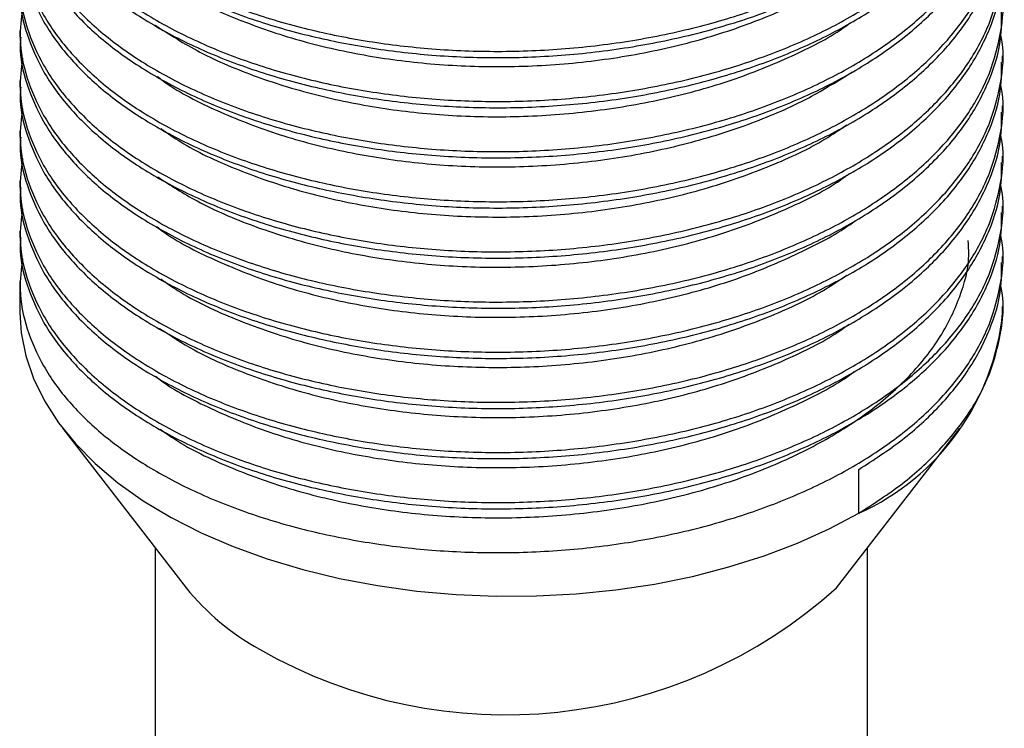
# Model space of a CAD drawing. Header units: millimetres. Extents: x 0 to 297, y 0 to 210.
# Tile 53 of 57: x 251 to 261, y 156 to 163. Entities that reach past the tile are written whole.
import ezdxf

# ---------------------------------------------------------------- set-up
doc = ezdxf.new("R2010")
doc.units = ezdxf.units.MM

msp = doc.modelspace()

# ---------------------------------------------------------------- linework, layer by layer
at = {"color": 7, "linetype": 'Continuous', "lineweight": 25}
for p, q in [((250.746, 163.065), (250.746, 163.001)), ((260.746, 162.746), (260.746, 162.81)), ((250.746, 162.555), (250.746, 162.491)), ((260.746, 162.236), (260.746, 162.299)), ((250.746, 162.044), (250.746, 161.98)), ((260.746, 161.725), (260.746, 161.789)), ((250.746, 161.534), (250.746, 161.47)), ((260.746, 161.215), (260.746, 161.279)), ((250.746, 161.024), (250.746, 160.96)), ((260.746, 160.705), (260.746, 160.768)), ((250.746, 160.513), (250.746, 160.194)), ((260.746, 160.194), (260.746, 160.258)), ((251.182, 159.015), (252.437, 157.395)), ((259.055, 157.395), (260.311, 159.015)), ((259.282, 158.153), (259.282, 158.599)), ((252.121, 157.802), (252.121, 150.599)), ((259.371, 150.599), (259.371, 157.802))]:
    msp.add_line(p, q, dxfattribs=at)
at = {"color": 7, "linetype": 'Continuous', "lineweight": 25, "flags": 128}
msp.add_lwpolyline([(250.746, 160.194), (250.759, 159.988), (250.805, 159.754), (250.883, 159.523), (250.994, 159.296), (251.137, 159.075), (251.31, 158.862), (251.512, 158.658), (251.743, 158.464), (252.001, 158.281), (252.283, 158.111), (252.589, 157.955), (252.915, 157.814), (253.261, 157.689), (253.623, 157.58), (253.999, 157.489), (254.386, 157.416), (254.783, 157.361), (255.186, 157.325), (255.593, 157.308), (256.001, 157.311), (256.407, 157.332), (256.809, 157.373), (257.204, 157.432), (257.589, 157.51), (257.961, 157.606), (258.319, 157.719), (258.66, 157.848), (258.982, 157.993), (259.282, 158.153)], dxfattribs=at)
at = {"color": 7, "linetype": 'Continuous', "lineweight": 25}
for centre, radius, start, end in [((258.252, 160.437), 2.506, 294.255, 354.4248), ((254.406, 158.985), 2.531, 218.9302, 241.1077), ((255.688, 161.132), 5.031, 240.139, 312.0216)]:
    msp.add_arc(centre, radius, start, end, dxfattribs=at)
for points, knots in [([(250.773, 165.846), (250.759, 165.742), (250.729, 165.505), (250.805, 165.137), (250.972, 164.75), (251.234, 164.387), (251.582, 164.049), (252.007, 163.744), (252.507, 163.476), (253.065, 163.251), (253.665, 163.075), (254.292, 162.949), (254.942, 162.872), (255.614, 162.846), (256.302, 162.874), (256.981, 162.957), (257.635, 163.093), (258.243, 163.276), (258.798, 163.5), (259.296, 163.763), (259.738, 164.064), (260.116, 164.407), (260.416, 164.783), (260.628, 165.183), (260.735, 165.595), (260.765, 165.899), (260.731, 166.06), (260.726, 166.084)], [0, 0, 0, 0, 0.033876, 0.077267, 0.119535, 0.162593, 0.20416, 0.246288, 0.28858, 0.330628, 0.372037, 0.412449, 0.452342, 0.493307, 0.53509, 0.577314, 0.618822, 0.659979, 0.70042, 0.739897, 0.780521, 0.822246, 0.864708, 0.907507, 0.950219, 0.992427, 1, 1, 1, 1]), ([(250.755, 165.553), (250.752, 165.525), (250.736, 165.364), (250.808, 165.073), (250.971, 164.686), (251.234, 164.323), (251.582, 163.985), (252.007, 163.681), (252.507, 163.412), (253.065, 163.187), (253.665, 163.012), (254.292, 162.886), (254.942, 162.808), (255.614, 162.782), (256.302, 162.81), (256.981, 162.893), (257.635, 163.029), (258.243, 163.212), (258.798, 163.437), (259.296, 163.699), (259.738, 164.001), (260.116, 164.343), (260.417, 164.719), (260.625, 165.119), (260.736, 165.486), (260.735, 165.717), (260.735, 165.808)], [0, 0, 0, 0, 0.009402, 0.054918, 0.099255, 0.144422, 0.188024, 0.232216, 0.276579, 0.320685, 0.364123, 0.406514, 0.44836, 0.491331, 0.53516, 0.579452, 0.622992, 0.666165, 0.708586, 0.749997, 0.79261, 0.836377, 0.880919, 0.925814, 0.970617, 1, 1, 1, 1]), ([(250.773, 165.336), (250.759, 165.232), (250.729, 164.994), (250.805, 164.626), (250.972, 164.24), (251.234, 163.876), (251.582, 163.539), (252.007, 163.234), (252.507, 162.966), (253.065, 162.741), (253.665, 162.565), (254.292, 162.439), (254.942, 162.362), (255.614, 162.336), (256.302, 162.364), (256.981, 162.447), (257.635, 162.583), (258.243, 162.766), (258.798, 162.99), (259.296, 163.253), (259.738, 163.554), (260.116, 163.896), (260.416, 164.273), (260.628, 164.673), (260.735, 165.085), (260.765, 165.388), (260.731, 165.549), (260.726, 165.574)], [0, 0, 0, 0, 0.033876, 0.077267, 0.119535, 0.162593, 0.20416, 0.246288, 0.28858, 0.330628, 0.372037, 0.412449, 0.452342, 0.493307, 0.53509, 0.577314, 0.618822, 0.659979, 0.70042, 0.739897, 0.780521, 0.822246, 0.864708, 0.907507, 0.950219, 0.992427, 1, 1, 1, 1]), ([(250.755, 165.042), (250.752, 165.015), (250.736, 164.854), (250.808, 164.562), (250.971, 164.176), (251.234, 163.812), (251.582, 163.475), (252.007, 163.17), (252.507, 162.902), (253.065, 162.677), (253.665, 162.501), (254.292, 162.375), (254.942, 162.298), (255.614, 162.272), (256.302, 162.3), (256.981, 162.383), (257.635, 162.519), (258.243, 162.702), (258.798, 162.926), (259.296, 163.189), (259.738, 163.49), (260.116, 163.833), (260.417, 164.209), (260.625, 164.609), (260.736, 164.976), (260.735, 165.206), (260.735, 165.298)], [0, 0, 0, 0, 0.009402, 0.054918, 0.099255, 0.144422, 0.188024, 0.232216, 0.276579, 0.320685, 0.364123, 0.406514, 0.44836, 0.491331, 0.53516, 0.579452, 0.622992, 0.666165, 0.708586, 0.749997, 0.79261, 0.836377, 0.880919, 0.925814, 0.970617, 1, 1, 1, 1]), ([(250.773, 164.825), (250.759, 164.721), (250.729, 164.484), (250.805, 164.116), (250.972, 163.729), (251.234, 163.366), (251.582, 163.028), (252.007, 162.724), (252.507, 162.455), (253.065, 162.231), (253.665, 162.055), (254.292, 161.929), (254.942, 161.851), (255.614, 161.825), (256.302, 161.853), (256.981, 161.937), (257.635, 162.072), (258.243, 162.255), (258.798, 162.48), (259.296, 162.742), (259.738, 163.044), (260.116, 163.386), (260.416, 163.762), (260.628, 164.163), (260.735, 164.575), (260.765, 164.878), (260.731, 165.039), (260.726, 165.063)], [0, 0, 0, 0, 0.033876, 0.077267, 0.119535, 0.162593, 0.20416, 0.246288, 0.28858, 0.330628, 0.372037, 0.412449, 0.452342, 0.493307, 0.53509, 0.577314, 0.618822, 0.659979, 0.70042, 0.739897, 0.780521, 0.822246, 0.864708, 0.907507, 0.950219, 0.992427, 1, 1, 1, 1]), ([(250.755, 164.532), (250.752, 164.504), (250.736, 164.343), (250.808, 164.052), (250.971, 163.665), (251.234, 163.302), (251.582, 162.964), (252.007, 162.66), (252.507, 162.391), (253.065, 162.167), (253.665, 161.991), (254.292, 161.865), (254.942, 161.788), (255.614, 161.762), (256.302, 161.79), (256.981, 161.873), (257.635, 162.009), (258.243, 162.191), (258.798, 162.416), (259.296, 162.678), (259.738, 162.98), (260.116, 163.322), (260.417, 163.699), (260.625, 164.099), (260.736, 164.465), (260.735, 164.696), (260.735, 164.787)], [0, 0, 0, 0, 0.009402, 0.054918, 0.099255, 0.144422, 0.188024, 0.232216, 0.276579, 0.320685, 0.364123, 0.406514, 0.44836, 0.491331, 0.53516, 0.579452, 0.622992, 0.666165, 0.708586, 0.749997, 0.79261, 0.836377, 0.880919, 0.925814, 0.970617, 1, 1, 1, 1]), ([(250.773, 164.315), (250.759, 164.211), (250.729, 163.974), (250.805, 163.606), (250.972, 163.219), (251.234, 162.856), (251.582, 162.518), (252.007, 162.213), (252.507, 161.945), (253.065, 161.72), (253.665, 161.544), (254.292, 161.418), (254.942, 161.341), (255.614, 161.315), (256.302, 161.343), (256.981, 161.426), (257.635, 161.562), (258.243, 161.745), (258.798, 161.969), (259.296, 162.232), (259.738, 162.533), (260.116, 162.876), (260.416, 163.252), (260.628, 163.652), (260.735, 164.064), (260.765, 164.368), (260.731, 164.529), (260.726, 164.553)], [0, 0, 0, 0, 0.033876, 0.077267, 0.119535, 0.162593, 0.20416, 0.246288, 0.28858, 0.330628, 0.372037, 0.412449, 0.452342, 0.493307, 0.53509, 0.577314, 0.618822, 0.659979, 0.70042, 0.739897, 0.780521, 0.822246, 0.864708, 0.907507, 0.950219, 0.992427, 1, 1, 1, 1]), ([(250.755, 164.022), (250.752, 163.994), (250.736, 163.833), (250.808, 163.542), (250.971, 163.155), (251.234, 162.792), (251.582, 162.454), (252.007, 162.15), (252.507, 161.881), (253.065, 161.656), (253.665, 161.481), (254.292, 161.355), (254.942, 161.277), (255.614, 161.251), (256.302, 161.279), (256.981, 161.362), (257.635, 161.498), (258.243, 161.681), (258.798, 161.906), (259.296, 162.168), (259.738, 162.47), (260.116, 162.812), (260.417, 163.188), (260.625, 163.588), (260.736, 163.955), (260.735, 164.186), (260.735, 164.277)], [0, 0, 0, 0, 0.009402, 0.054918, 0.099255, 0.144422, 0.188024, 0.232216, 0.276579, 0.320685, 0.364123, 0.406514, 0.44836, 0.491331, 0.53516, 0.579452, 0.622992, 0.666165, 0.708586, 0.749997, 0.79261, 0.836377, 0.880919, 0.925814, 0.970617, 1, 1, 1, 1]), ([(250.773, 163.805), (250.759, 163.701), (250.729, 163.463), (250.805, 163.095), (250.972, 162.709), (251.234, 162.345), (251.582, 162.008), (252.007, 161.703), (252.507, 161.435), (253.065, 161.21), (253.665, 161.034), (254.292, 160.908), (254.942, 160.831), (255.614, 160.805), (256.302, 160.833), (256.981, 160.916), (257.635, 161.052), (258.243, 161.235), (258.798, 161.459), (259.296, 161.722), (259.738, 162.023), (260.116, 162.365), (260.416, 162.742), (260.628, 163.142), (260.735, 163.554), (260.765, 163.857), (260.731, 164.018), (260.726, 164.043)], [0, 0, 0, 0, 0.033876, 0.077267, 0.119535, 0.162593, 0.20416, 0.246288, 0.28858, 0.330628, 0.372037, 0.412449, 0.452342, 0.493307, 0.53509, 0.577314, 0.618822, 0.659979, 0.70042, 0.739897, 0.780521, 0.822246, 0.864708, 0.907507, 0.950219, 0.992427, 1, 1, 1, 1]), ([(250.755, 163.511), (250.752, 163.484), (250.736, 163.323), (250.808, 163.031), (250.971, 162.645), (251.234, 162.281), (251.582, 161.944), (252.007, 161.639), (252.507, 161.371), (253.065, 161.146), (253.665, 160.97), (254.292, 160.844), (254.942, 160.767), (255.614, 160.741), (256.302, 160.769), (256.981, 160.852), (257.635, 160.988), (258.243, 161.171), (258.798, 161.395), (259.296, 161.658), (259.738, 161.959), (260.116, 162.302), (260.417, 162.678), (260.625, 163.078), (260.736, 163.445), (260.735, 163.675), (260.735, 163.767)], [0, 0, 0, 0, 0.009402, 0.054918, 0.099255, 0.144422, 0.188024, 0.232216, 0.276579, 0.320685, 0.364123, 0.406514, 0.44836, 0.491331, 0.53516, 0.579452, 0.622992, 0.666165, 0.708586, 0.749997, 0.79261, 0.836377, 0.880919, 0.925814, 0.970617, 1, 1, 1, 1]), ([(252.186, 163.597), (252.259, 163.547), (252.485, 163.389), (252.957, 163.174), (253.575, 162.96), (254.237, 162.809), (254.928, 162.718), (255.645, 162.689), (256.379, 162.725), (257.103, 162.83), (257.794, 162.999), (258.418, 163.228), (258.879, 163.443), (259.099, 163.596), (259.164, 163.64)], [0, 0, 0, 0, 0.044286, 0.138022, 0.230675, 0.32115, 0.409611, 0.50042, 0.593275, 0.687065, 0.780613, 0.87276, 0.962446, 1, 1, 1, 1]), ([(250.773, 163.294), (250.759, 163.19), (250.729, 162.953), (250.805, 162.585), (250.972, 162.198), (251.234, 161.835), (251.582, 161.497), (252.007, 161.193), (252.507, 160.924), (253.065, 160.7), (253.665, 160.524), (254.292, 160.398), (254.942, 160.32), (255.614, 160.294), (256.302, 160.322), (256.981, 160.406), (257.635, 160.541), (258.243, 160.724), (258.798, 160.949), (259.296, 161.211), (259.738, 161.513), (260.116, 161.855), (260.416, 162.231), (260.628, 162.632), (260.735, 163.044), (260.765, 163.347), (260.731, 163.508), (260.726, 163.532)], [0, 0, 0, 0, 0.033876, 0.077267, 0.119535, 0.162593, 0.20416, 0.246288, 0.28858, 0.330628, 0.372037, 0.412449, 0.452342, 0.493307, 0.53509, 0.577314, 0.618822, 0.659979, 0.70042, 0.739897, 0.780521, 0.822246, 0.864708, 0.907507, 0.950219, 0.992427, 1, 1, 1, 1]), ([(250.755, 163.001), (250.752, 162.973), (250.736, 162.812), (250.808, 162.521), (250.971, 162.134), (251.234, 161.771), (251.582, 161.433), (252.007, 161.129), (252.507, 160.86), (253.065, 160.636), (253.665, 160.46), (254.292, 160.334), (254.942, 160.257), (255.614, 160.231), (256.302, 160.259), (256.981, 160.342), (257.635, 160.478), (258.243, 160.66), (258.798, 160.885), (259.296, 161.147), (259.738, 161.449), (260.116, 161.791), (260.417, 162.167), (260.625, 162.568), (260.736, 162.934), (260.735, 163.165), (260.735, 163.256)], [0, 0, 0, 0, 0.009402, 0.054918, 0.099255, 0.144422, 0.188024, 0.232216, 0.276579, 0.320685, 0.364123, 0.406514, 0.44836, 0.491331, 0.53516, 0.579452, 0.622992, 0.666165, 0.708586, 0.749997, 0.79261, 0.836377, 0.880919, 0.925814, 0.970617, 1, 1, 1, 1]), ([(252.122, 163.121), (252.269, 163.027), (252.577, 162.829), (253.146, 162.589), (253.78, 162.396), (254.452, 162.264), (255.152, 162.191), (255.876, 162.183), (256.61, 162.241), (257.326, 162.367), (258, 162.554), (258.599, 162.799), (259.001, 163), (259.173, 163.129), (259.199, 163.148)], [0, 0, 0, 0, 0.083659, 0.175611, 0.266146, 0.354229, 0.441631, 0.531664, 0.623376, 0.715646, 0.807312, 0.897257, 0.984574, 1, 1, 1, 1]), ([(250.773, 162.784), (250.759, 162.68), (250.729, 162.443), (250.805, 162.075), (250.972, 161.688), (251.234, 161.325), (251.582, 160.987), (252.007, 160.682), (252.507, 160.414), (253.065, 160.189), (253.665, 160.013), (254.292, 159.887), (254.942, 159.81), (255.614, 159.784), (256.302, 159.812), (256.981, 159.895), (257.635, 160.031), (258.243, 160.214), (258.798, 160.438), (259.296, 160.701), (259.738, 161.002), (260.116, 161.345), (260.416, 161.721), (260.628, 162.121), (260.735, 162.533), (260.765, 162.837), (260.731, 162.998), (260.726, 163.022)], [0, 0, 0, 0, 0.033876, 0.077267, 0.119535, 0.162593, 0.20416, 0.246288, 0.28858, 0.330628, 0.372037, 0.412449, 0.452342, 0.493307, 0.53509, 0.577314, 0.618822, 0.659979, 0.70042, 0.739897, 0.780521, 0.822246, 0.864708, 0.907507, 0.950219, 0.992427, 1, 1, 1, 1]), ([(250.755, 162.491), (250.752, 162.463), (250.736, 162.302), (250.808, 162.011), (250.971, 161.624), (251.234, 161.261), (251.582, 160.923), (252.007, 160.619), (252.507, 160.35), (253.065, 160.125), (253.665, 159.95), (254.292, 159.824), (254.942, 159.746), (255.614, 159.72), (256.302, 159.748), (256.981, 159.831), (257.635, 159.967), (258.243, 160.15), (258.798, 160.375), (259.296, 160.637), (259.738, 160.939), (260.116, 161.281), (260.417, 161.657), (260.625, 162.057), (260.736, 162.424), (260.735, 162.655), (260.735, 162.746)], [0, 0, 0, 0, 0.009402, 0.054918, 0.099255, 0.144422, 0.188024, 0.232216, 0.276579, 0.320685, 0.364123, 0.406514, 0.44836, 0.491331, 0.53516, 0.579452, 0.622992, 0.666165, 0.708586, 0.749997, 0.79261, 0.836377, 0.880919, 0.925814, 0.970617, 1, 1, 1, 1]), ([(252.145, 162.599), (252.171, 162.579), (252.342, 162.447), (252.745, 162.246), (253.339, 162.01), (253.989, 161.838), (254.67, 161.724), (255.378, 161.671), (256.108, 161.683), (256.839, 161.763), (257.545, 161.909), (258.197, 162.116), (258.764, 162.362), (259.073, 162.557), (259.217, 162.648)], [0, 0, 0, 0, 0.016612, 0.108963, 0.200668, 0.290614, 0.377941, 0.466316, 0.557074, 0.649168, 0.741454, 0.832775, 0.922042, 1, 1, 1, 1]), ([(250.773, 162.274), (250.759, 162.17), (250.729, 161.932), (250.805, 161.564), (250.972, 161.178), (251.234, 160.814), (251.582, 160.477), (252.007, 160.172), (252.507, 159.904), (253.065, 159.679), (253.665, 159.503), (254.292, 159.377), (254.942, 159.3), (255.614, 159.274), (256.302, 159.302), (256.981, 159.385), (257.635, 159.521), (258.243, 159.704), (258.798, 159.928), (259.296, 160.191), (259.738, 160.492), (260.116, 160.834), (260.416, 161.211), (260.628, 161.611), (260.735, 162.023), (260.765, 162.326), (260.731, 162.487), (260.726, 162.512)], [0, 0, 0, 0, 0.033876, 0.077267, 0.119535, 0.162593, 0.20416, 0.246288, 0.28858, 0.330628, 0.372037, 0.412449, 0.452342, 0.493307, 0.53509, 0.577314, 0.618822, 0.659979, 0.70042, 0.739897, 0.780521, 0.822246, 0.864708, 0.907507, 0.950219, 0.992427, 1, 1, 1, 1]), ([(250.755, 161.98), (250.752, 161.953), (250.736, 161.792), (250.808, 161.5), (250.971, 161.114), (251.234, 160.75), (251.582, 160.413), (252.007, 160.108), (252.507, 159.84), (253.065, 159.615), (253.665, 159.439), (254.292, 159.313), (254.942, 159.236), (255.614, 159.21), (256.302, 159.238), (256.981, 159.321), (257.635, 159.457), (258.243, 159.64), (258.798, 159.864), (259.296, 160.127), (259.738, 160.428), (260.116, 160.771), (260.417, 161.147), (260.625, 161.547), (260.736, 161.914), (260.735, 162.144), (260.735, 162.236)], [0, 0, 0, 0, 0.009402, 0.054918, 0.099255, 0.144422, 0.188024, 0.232216, 0.276579, 0.320685, 0.364123, 0.406514, 0.44836, 0.491331, 0.53516, 0.579452, 0.622992, 0.666165, 0.708586, 0.749997, 0.79261, 0.836377, 0.880919, 0.925814, 0.970617, 1, 1, 1, 1]), ([(252.184, 162.068), (252.248, 162.022), (252.465, 161.868), (252.926, 161.656), (253.54, 161.439), (254.201, 161.285), (254.891, 161.19), (255.606, 161.157), (256.34, 161.191), (257.065, 161.292), (257.758, 161.458), (258.387, 161.683), (258.86, 161.902), (259.089, 162.059), (259.162, 162.108)], [0, 0, 0, 0, 0.039674, 0.133425, 0.226154, 0.31676, 0.4052, 0.495861, 0.588623, 0.682383, 0.775963, 0.868203, 0.958034, 1, 1, 1, 1]), ([(250.773, 161.763), (250.759, 161.659), (250.729, 161.422), (250.805, 161.054), (250.972, 160.667), (251.234, 160.304), (251.582, 159.966), (252.007, 159.662), (252.507, 159.393), (253.065, 159.169), (253.665, 158.993), (254.292, 158.867), (254.942, 158.789), (255.614, 158.763), (256.302, 158.791), (256.981, 158.875), (257.635, 159.01), (258.243, 159.193), (258.798, 159.418), (259.296, 159.68), (259.738, 159.982), (260.116, 160.324), (260.416, 160.7), (260.628, 161.101), (260.735, 161.513), (260.765, 161.816), (260.731, 161.977), (260.726, 162.001)], [0, 0, 0, 0, 0.033876, 0.077267, 0.119535, 0.162593, 0.20416, 0.246288, 0.28858, 0.330628, 0.372037, 0.412449, 0.452342, 0.493307, 0.53509, 0.577314, 0.618822, 0.659979, 0.70042, 0.739897, 0.780521, 0.822246, 0.864708, 0.907507, 0.950219, 0.992427, 1, 1, 1, 1]), ([(250.755, 161.47), (250.752, 161.442), (250.736, 161.281), (250.808, 160.99), (250.971, 160.603), (251.234, 160.24), (251.582, 159.902), (252.007, 159.598), (252.507, 159.329), (253.065, 159.105), (253.665, 158.929), (254.292, 158.803), (254.942, 158.726), (255.614, 158.7), (256.302, 158.728), (256.981, 158.811), (257.635, 158.946), (258.243, 159.129), (258.798, 159.354), (259.296, 159.616), (259.738, 159.918), (260.116, 160.26), (260.417, 160.636), (260.625, 161.037), (260.736, 161.403), (260.735, 161.634), (260.735, 161.725)], [0, 0, 0, 0, 0.009402, 0.054918, 0.099255, 0.144422, 0.188024, 0.232216, 0.276579, 0.320685, 0.364123, 0.406514, 0.44836, 0.491331, 0.53516, 0.579452, 0.622992, 0.666165, 0.708586, 0.749997, 0.79261, 0.836377, 0.880919, 0.925814, 0.970617, 1, 1, 1, 1]), ([(252.149, 161.576), (252.278, 161.492), (252.567, 161.304), (253.114, 161.07), (253.745, 160.873), (254.416, 160.738), (255.114, 160.662), (255.837, 160.65), (256.571, 160.705), (257.289, 160.827), (257.965, 161.012), (258.569, 161.254), (258.98, 161.457), (259.159, 161.59), (259.191, 161.613)], [0, 0, 0, 0, 0.074435, 0.166993, 0.258185, 0.346962, 0.434784, 0.525247, 0.617457, 0.71029, 0.802578, 0.893192, 0.981161, 1, 1, 1, 1]), ([(250.773, 161.253), (250.759, 161.149), (250.729, 160.912), (250.805, 160.544), (250.972, 160.157), (251.234, 159.794), (251.582, 159.456), (252.007, 159.151), (252.507, 158.883), (253.065, 158.658), (253.665, 158.482), (254.292, 158.356), (254.942, 158.279), (255.614, 158.253), (256.302, 158.281), (256.981, 158.364), (257.635, 158.5), (258.243, 158.683), (258.798, 158.907), (259.296, 159.17), (259.738, 159.471), (260.116, 159.814), (260.416, 160.19), (260.628, 160.59), (260.735, 161.002), (260.765, 161.306), (260.731, 161.467), (260.726, 161.491)], [0, 0, 0, 0, 0.033876, 0.077267, 0.119535, 0.162593, 0.20416, 0.246288, 0.28858, 0.330628, 0.372037, 0.412449, 0.452342, 0.493307, 0.53509, 0.577314, 0.618822, 0.659979, 0.70042, 0.739897, 0.780521, 0.822246, 0.864708, 0.907507, 0.950219, 0.992427, 1, 1, 1, 1]), ([(250.755, 160.96), (250.752, 160.932), (250.736, 160.771), (250.808, 160.48), (250.971, 160.093), (251.234, 159.73), (251.582, 159.392), (252.007, 159.088), (252.507, 158.819), (253.065, 158.594), (253.665, 158.419), (254.292, 158.293), (254.942, 158.215), (255.614, 158.189), (256.302, 158.217), (256.981, 158.3), (257.635, 158.436), (258.243, 158.619), (258.798, 158.844), (259.296, 159.106), (259.738, 159.408), (260.116, 159.75), (260.417, 160.126), (260.625, 160.526), (260.736, 160.893), (260.735, 161.124), (260.735, 161.215)], [0, 0, 0, 0, 0.009402, 0.054918, 0.099255, 0.144422, 0.188024, 0.232216, 0.276579, 0.320685, 0.364123, 0.406514, 0.44836, 0.491331, 0.53516, 0.579452, 0.622992, 0.666165, 0.708586, 0.749997, 0.79261, 0.836377, 0.880919, 0.925814, 0.970617, 1, 1, 1, 1]), ([(252.136, 161.073), (252.156, 161.056), (252.32, 160.928), (252.715, 160.73), (253.306, 160.49), (253.954, 160.314), (254.633, 160.197), (255.339, 160.141), (256.068, 160.15), (256.801, 160.226), (257.507, 160.369), (258.166, 160.572), (258.744, 160.83), (259.105, 161.02), (259.245, 161.132), (259.246, 161.132)], [0, 0, 0, 0, 0.013184, 0.104961, 0.196159, 0.285664, 0.372553, 0.460225, 0.550316, 0.641794, 0.733524, 0.824355, 0.9132, 0.99972, 1, 1, 1, 1]), ([(250.773, 160.743), (250.759, 160.639), (250.729, 160.401), (250.805, 160.033), (250.972, 159.647), (251.234, 159.283), (251.582, 158.946), (252.007, 158.641), (252.507, 158.373), (253.065, 158.148), (253.665, 157.972), (254.292, 157.846), (254.942, 157.769), (255.614, 157.743), (256.302, 157.771), (256.981, 157.854), (257.635, 157.99), (258.243, 158.173), (258.798, 158.397), (259.296, 158.66), (259.738, 158.961), (260.116, 159.303), (260.416, 159.68), (260.628, 160.08), (260.735, 160.492), (260.765, 160.795), (260.731, 160.956), (260.726, 160.981)], [0, 0, 0, 0, 0.033876, 0.077267, 0.119535, 0.162593, 0.20416, 0.246288, 0.28858, 0.330628, 0.372037, 0.412449, 0.452342, 0.493307, 0.53509, 0.577314, 0.618822, 0.659979, 0.70042, 0.739897, 0.780521, 0.822246, 0.864708, 0.907507, 0.950219, 0.992427, 1, 1, 1, 1]), ([(252.174, 159.01), (252.224, 158.974), (252.424, 158.828), (252.864, 158.62), (253.472, 158.397), (254.129, 158.237), (254.816, 158.135), (255.529, 158.096), (256.261, 158.122), (256.989, 158.216), (257.686, 158.375), (258.326, 158.593), (258.892, 158.86), (259.383, 159.171), (259.793, 159.526), (260.114, 159.922), (260.319, 160.346), (260.413, 160.687), (260.399, 160.88), (260.395, 160.928)], [0, 0, 0, 0, 0.0217194, 0.0868396, 0.1513361, 0.2144363, 0.2758605, 0.3386106, 0.4028958, 0.4679589, 0.5329857, 0.5971648, 0.6597466, 0.7212237, 0.7844759, 0.8490594, 0.9141955, 0.9790647, 1, 1, 1, 1]), ([(259.282, 158.599), (259.433, 158.697), (259.741, 158.896), (260.115, 159.24), (260.417, 159.616), (260.624, 160.016), (260.736, 160.383), (260.735, 160.613), (260.735, 160.705)], [0, 0, 0, 0, 0.1704517, 0.3455185, 0.5236839, 0.7032582, 0.8824701, 1, 1, 1, 1]), ([(252.18, 160.539), (252.237, 160.498), (252.445, 160.348), (252.895, 160.138), (253.506, 159.918), (254.165, 159.761), (254.853, 159.662), (255.568, 159.627), (256.3, 159.656), (257.027, 159.754), (257.722, 159.916), (258.355, 160.139), (258.841, 160.361), (259.08, 160.522), (259.162, 160.578)], [0, 0, 0, 0, 0.035334, 0.129038, 0.221783, 0.312462, 0.400842, 0.491297, 0.583906, 0.677573, 0.771125, 0.863396, 0.953315, 1, 1, 1, 1]), ([(259.282, 158.153), (259.433, 158.25), (259.741, 158.449), (260.115, 158.794), (260.416, 159.169), (260.628, 159.57), (260.735, 159.982), (260.765, 160.285), (260.731, 160.446), (260.726, 160.47)], [0, 0, 0, 0, 0.156185, 0.316599, 0.479852, 0.644396, 0.808609, 0.970885, 1, 1, 1, 1]), ([(252.167, 160.035), (252.281, 159.96), (252.554, 159.78), (253.082, 159.552), (253.71, 159.351), (254.379, 159.213), (255.076, 159.134), (255.798, 159.118), (256.532, 159.169), (257.251, 159.288), (257.931, 159.47), (258.539, 159.709), (258.959, 159.915), (259.146, 160.051), (259.183, 160.078)], [0, 0, 0, 0, 0.066726, 0.159721, 0.251403, 0.340713, 0.428812, 0.519539, 0.612076, 0.705303, 0.798044, 0.889161, 0.977644, 1, 1, 1, 1]), ([(252.126, 159.547), (252.142, 159.535), (252.299, 159.41), (252.685, 159.213), (253.272, 158.97), (253.918, 158.791), (254.596, 158.671), (255.301, 158.612), (256.029, 158.617), (256.762, 158.689), (257.471, 158.829), (258.133, 159.028), (258.715, 159.284), (259.083, 159.476), (259.23, 159.591), (259.235, 159.595)], [0, 0, 0, 0, 0.0099401, 0.101719, 0.19298, 0.2826056, 0.3696219, 0.457142, 0.5471328, 0.6385684, 0.7303185, 0.8212295, 0.9102094, 0.9967666, 1, 1, 1, 1])]:
    msp.add_open_spline(points, degree=3, knots=knots, dxfattribs=at)

doc.saveas('drawing.dxf')
